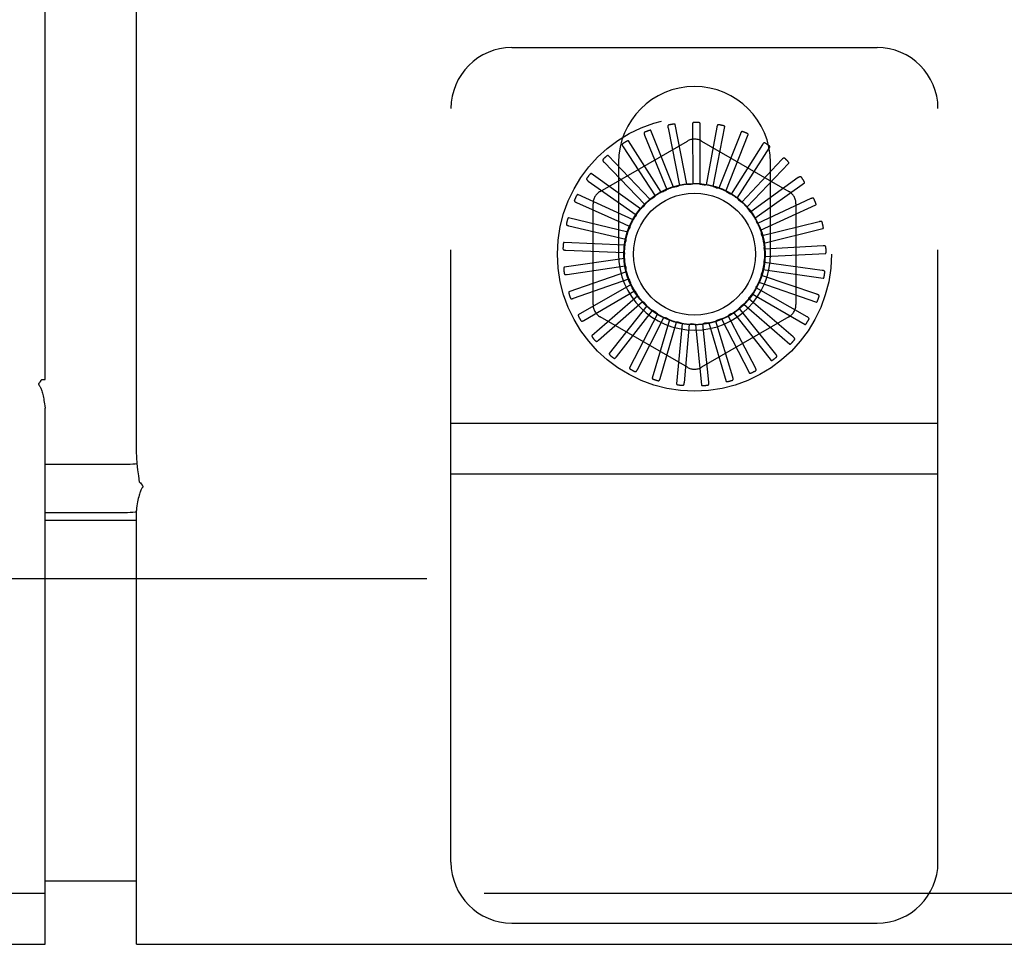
# Model space of a CAD drawing. Header units: inches. Extents: x 0 to 229, y 0 to 148.
# Tile 17 of 47: x 99.85 to 101.87, y 11.22 to 13.12. Entities that reach past the tile are written whole.
import ezdxf

# ---------------------------------------------------------------- set-up
doc = ezdxf.new("R2010")
doc.units = ezdxf.units.IN
doc.header["$LTSCALE"] = 12.571402
doc.header["$MEASUREMENT"] = 0
doc.linetypes.add('HIDDEN', pattern=[0.2, 0.1, -0.1])
for name, color, linetype in [('DEFAULT_2', 8, 'HIDDEN'), ('MASTER_DOOR_ASSEMBLY', 7, 'CONTINUOUS'), ('SLAVE_DOOR_ASSEMBLY', 7, 'CONTINUOUS')]:
    doc.layers.add(name, color=color, linetype=linetype)

msp = doc.modelspace()

# ---------------------------------------------------------------- linework, layer by layer
at = {"layer": 'DEFAULT_2', "color": 8, "linetype": 'HIDDEN'}
msp.add_line((105.7137, 11.9677), (61.9697, 11.9677), dxfattribs=at)
at = {"layer": 'MASTER_DOOR_ASSEMBLY', "color": 3, "linetype": 'Continuous'}
for p, q in [((99.9012, 12.3767), (99.9012, 86.7987)), ((99.8944, 12.3767), (99.9012, 12.3767)), ((99.9012, 11.2177), (99.9012, 12.3182)), ((60.5947, 11.2177), (99.9012, 11.2177))]:
    msp.add_line(p, q, dxfattribs=at)
at = {"layer": 'MASTER_DOOR_ASSEMBLY', "color": 7, "linetype": 'Continuous'}
for p, q in [((99.9912, 12.0877), (99.9012, 12.0877)), ((99.9012, 11.3477), (99.9912, 11.3477))]:
    msp.add_line(p, q, dxfattribs=at)
at = {"layer": 'MASTER_DOOR_ASSEMBLY', "color": 8, "linetype": 'HIDDEN'}
msp.add_line((99.9012, 11.3217), (60.5947, 11.3217), dxfattribs=at)
at = {"layer": 'MASTER_DOOR_ASSEMBLY', "color": 3, "linetype": 'Continuous'}
for points in [[(99.8944, 12.3767), (99.8929, 12.3746), (99.8915, 12.3728), (99.8895, 12.3702)], [(99.8895, 12.3702), (99.8888, 12.3692), (99.8883, 12.3685), (99.888, 12.3679), (99.888, 12.3673), (99.888, 12.3669), (99.8882, 12.3664), (99.8885, 12.3659), (99.8889, 12.3653), (99.8894, 12.3646), (99.8899, 12.3638), (99.8905, 12.3628), (99.8911, 12.3617), (99.8917, 12.3604), (99.8924, 12.359), (99.8931, 12.3573), (99.8938, 12.3554), (99.8945, 12.3534), (99.8952, 12.3511), (99.8959, 12.3486), (99.8966, 12.3459), (99.8972, 12.3431), (99.8979, 12.3401), (99.8985, 12.337), (99.899, 12.3339), (99.8996, 12.3305), (99.9001, 12.3269), (99.9007, 12.3228), (99.9012, 12.3182)]]:
    msp.add_lwpolyline(points, dxfattribs=at)
at = {"layer": 'SLAVE_DOOR_ASSEMBLY', "color": 3, "linetype": 'Continuous'}
for p, q in [((100.0887, 12.2419), (100.0887, 86.9335)), ((99.9012, 12.203), (100.0652, 12.203)), ((100.0887, 11.2177), (100.0887, 12.108)), ((100.0887, 11.2177), (107.0887, 11.2177))]:
    msp.add_line(p, q, dxfattribs=at)
at = {"layer": 'SLAVE_DOOR_ASSEMBLY', "color": 8, "linetype": 'HIDDEN'}
for p, q in [((100.8597, 13.0582), (101.6097, 13.0582)), ((100.7347, 11.3862), (100.7347, 12.9332)), ((101.7347, 11.3862), (101.7347, 12.9332)), ((101.2187, 12.7776), (101.1951, 12.9003)), ((101.2304, 12.8988), (101.2312, 12.7784)), ((101.2462, 12.778), (101.2462, 12.903)), ((101.1919, 12.772), (101.1454, 12.888)), ((101.1804, 12.8932), (101.204, 12.7751)), ((101.2805, 12.8948), (101.2585, 12.7765)), ((101.2732, 12.7732), (101.2968, 12.896)), ((101.329, 12.8814), (101.285, 12.7694)), ((101.2988, 12.7635), (101.3452, 12.8795)), ((101.041, 12.7629), (101.2201, 12.8664)), ((101.1666, 12.7614), (101.099, 12.8665)), ((101.1324, 12.8782), (101.1778, 12.7668)), ((101.2493, 12.8664), (101.4285, 12.7629)), ((101.3741, 12.8591), (101.3097, 12.7574)), ((101.088, 12.8544), (101.1538, 12.7536)), ((101.3221, 12.749), (101.3896, 12.8541)), ((101.049, 12.8227), (101.1327, 12.7361)), ((101.1438, 12.7462), (101.0575, 12.8366)), ((101.0787, 12.8222), (101.0787, 12.6342)), ((101.4141, 12.8287), (101.3317, 12.741)), ((101.3422, 12.7304), (101.4285, 12.8208)), ((101.3907, 12.6342), (101.3907, 12.8222)), ((101.1242, 12.7269), (101.0224, 12.7994)), ((101.0167, 12.7841), (101.1152, 12.715)), ((101.4477, 12.7912), (101.3501, 12.7207)), ((101.3585, 12.7083), (101.4603, 12.7808)), ((100.9923, 12.7402), (101.0891, 12.6968)), ((101.1087, 12.7043), (100.995, 12.7563)), ((101.0264, 12.5308), (101.0264, 12.7376)), ((101.4736, 12.7481), (101.3644, 12.6973)), ((101.4431, 12.7376), (101.4431, 12.5308)), ((101.3703, 12.6835), (101.4839, 12.7355)), ((101.0977, 12.6792), (100.9762, 12.7087)), ((101.0891, 12.6968), (101.1021, 12.6909)), ((101.4908, 12.7008), (101.374, 12.6716)), ((100.9766, 12.6924), (101.0937, 12.6648)), ((101.3772, 12.657), (101.4986, 12.6865)), ((101.0916, 12.6525), (100.9668, 12.6584)), ((100.9703, 12.6425), (101.0905, 12.6375)), ((101.4988, 12.6511), (101.3786, 12.6446)), ((101.0908, 12.6251), (100.9671, 12.6073)), ((101.4972, 12.6009), (101.378, 12.6172)), ((101.3789, 12.6296), (101.5037, 12.6356)), ((100.9735, 12.5923), (101.0925, 12.6102)), ((101.0951, 12.598), (100.977, 12.5571)), ((101.3754, 12.6024), (101.4991, 12.5846)), ((100.9861, 12.5436), (101.0996, 12.5837)), ((101.3669, 12.5764), (101.485, 12.5355)), ((101.4861, 12.5518), (101.3722, 12.5904)), ((101.1045, 12.5722), (100.9962, 12.5097)), ((101.0078, 12.4982), (101.1116, 12.559)), ((101.466, 12.5057), (101.3614, 12.5652)), ((101.1186, 12.5487), (101.0241, 12.4668)), ((101.0376, 12.4577), (101.128, 12.5371)), ((101.4375, 12.4642), (101.346, 12.5424)), ((101.3535, 12.5524), (101.4618, 12.4899)), ((101.1368, 12.5282), (101.0596, 12.43)), ((101.0746, 12.4236), (101.1484, 12.5187)), ((101.4017, 12.4289), (101.3266, 12.523)), ((101.3359, 12.5314), (101.4304, 12.4496)), ((101.2201, 12.4021), (101.041, 12.5055)), ((101.1587, 12.5116), (101.1014, 12.4006)), ((101.1174, 12.3971), (101.1718, 12.5044)), ((101.1832, 12.4995), (101.148, 12.3795)), ((101.1644, 12.3791), (101.1975, 12.4948)), ((101.4285, 12.5055), (101.2493, 12.4021)), ((101.3134, 12.3816), (101.2787, 12.4968)), ((101.2905, 12.5012), (101.3477, 12.3901)), ((101.3598, 12.401), (101.3039, 12.5076)), ((101.3065, 12.51), (101.3067, 12.5101)), ((101.3146, 12.5141), (101.3919, 12.4159)), ((101.2097, 12.4921), (101.1978, 12.3677)), ((101.2139, 12.3704), (101.2245, 12.4903)), ((101.237, 12.49), (101.2489, 12.3656)), ((101.2642, 12.3713), (101.2519, 12.491)), ((101.2643, 12.493), (101.2995, 12.3731)), ((100.7347, 12.2872), (101.7347, 12.2872)), ((100.7347, 12.1832), (101.7347, 12.1832)), ((107.0887, 11.3217), (100.0887, 11.3217)), ((100.8597, 11.2612), (101.6097, 11.2612))]:
    msp.add_line(p, q, dxfattribs=at)
at = {"layer": 'SLAVE_DOOR_ASSEMBLY', "color": 7, "linetype": 'Continuous'}
for p, q in [((100.0652, 12.1036), (99.9012, 12.1036)), ((100.0887, 12.1049), (100.0866, 12.1047)), ((100.0887, 12.0877), (99.9012, 12.0877)), ((99.9012, 11.3477), (100.0887, 11.3477))]:
    msp.add_line(p, q, dxfattribs=at)
at = {"layer": 'SLAVE_DOOR_ASSEMBLY', "color": 8, "linetype": 'HIDDEN'}
for points in [[(101.182, 12.8993), (101.1815, 12.8991), (101.1811, 12.8989), (101.1808, 12.8987), (101.1806, 12.8983), (101.1804, 12.898), (101.1802, 12.8975), (101.1801, 12.8971), (101.1801, 12.8966), (101.1801, 12.8961), (101.1801, 12.8955), (101.1801, 12.895), (101.1802, 12.8944), (101.1803, 12.8938), (101.1804, 12.8932)], [(101.1951, 12.9003), (101.195, 12.9004), (101.1949, 12.9006), (101.1948, 12.9007), (101.1946, 12.9008), (101.1944, 12.9009), (101.1942, 12.9009), (101.194, 12.901), (101.1938, 12.901), (101.1936, 12.901), (101.1933, 12.901), (101.1931, 12.901), (101.1928, 12.901), (101.1925, 12.901), (101.1923, 12.901), (101.192, 12.901), (101.1917, 12.901), (101.1914, 12.901), (101.1911, 12.9009), (101.1907, 12.9009), (101.1904, 12.9008)], [(101.2331, 12.9045), (101.2326, 12.9044), (101.2322, 12.9043), (101.2318, 12.9041), (101.2315, 12.9038), (101.2313, 12.9035), (101.231, 12.9031), (101.2309, 12.9027), (101.2307, 12.9022), (101.2306, 12.9017), (101.2305, 12.9011), (101.2305, 12.9006), (101.2304, 12.9), (101.2304, 12.8994), (101.2304, 12.8988)], [(101.2462, 12.903), (101.2461, 12.9031), (101.246, 12.9033), (101.2459, 12.9034), (101.2458, 12.9036), (101.2456, 12.9037), (101.2454, 12.9038), (101.2452, 12.9038), (101.245, 12.9039), (101.2448, 12.904), (101.2446, 12.904), (101.2443, 12.9041), (101.2441, 12.9042), (101.2438, 12.9042), (101.2435, 12.9042), (101.2433, 12.9043), (101.243, 12.9043), (101.2426, 12.9043), (101.2423, 12.9044), (101.242, 12.9044), (101.2418, 12.9044)], [(101.2843, 12.8999), (101.2838, 12.8999), (101.2834, 12.8999), (101.283, 12.8998), (101.2826, 12.8995), (101.2823, 12.8993), (101.282, 12.8989), (101.2817, 12.8985), (101.2815, 12.8981), (101.2813, 12.8976), (101.2811, 12.8971), (101.2809, 12.8966), (101.2808, 12.896), (101.2807, 12.8954), (101.2805, 12.8948)], [(101.1327, 12.8845), (101.1323, 12.8843), (101.132, 12.884), (101.1317, 12.8837), (101.1315, 12.8833), (101.1314, 12.8829), (101.1314, 12.8825), (101.1314, 12.882), (101.1314, 12.8815), (101.1315, 12.881), (101.1316, 12.8805), (101.1318, 12.8799), (101.1319, 12.8794), (101.1321, 12.8788), (101.1324, 12.8782)], [(101.1454, 12.888), (101.1453, 12.8881), (101.1452, 12.8882), (101.1451, 12.8883), (101.1449, 12.8884), (101.1447, 12.8884), (101.1445, 12.8884), (101.1443, 12.8884), (101.1441, 12.8884), (101.1438, 12.8884), (101.1436, 12.8884), (101.1433, 12.8883), (101.1431, 12.8883), (101.1428, 12.8882), (101.1425, 12.8882), (101.1423, 12.8881), (101.142, 12.888), (101.1417, 12.8879), (101.1414, 12.8878), (101.1411, 12.8877), (101.1408, 12.8876)], [(101.2968, 12.896), (101.2968, 12.8961), (101.2968, 12.8963), (101.2967, 12.8964), (101.2966, 12.8966), (101.2964, 12.8967), (101.2963, 12.8969), (101.2961, 12.897), (101.2959, 12.8971), (101.2957, 12.8972), (101.2955, 12.8973), (101.2952, 12.8974), (101.295, 12.8975), (101.2947, 12.8976), (101.2945, 12.8977), (101.2942, 12.8978), (101.2939, 12.8979), (101.2936, 12.898), (101.2933, 12.898), (101.293, 12.8981), (101.2926, 12.8982)], [(101.3336, 12.8857), (101.3332, 12.8858), (101.3328, 12.8859), (101.3324, 12.8858), (101.332, 12.8857), (101.3316, 12.8855), (101.3312, 12.8852), (101.3309, 12.8849), (101.3306, 12.8845), (101.3303, 12.8841), (101.33, 12.8836), (101.3298, 12.8831), (101.3295, 12.8826), (101.3293, 12.882), (101.329, 12.8814)], [(101.3452, 12.8795), (101.3453, 12.8796), (101.3452, 12.8798), (101.3452, 12.88), (101.3451, 12.8801), (101.345, 12.8803), (101.3449, 12.8805), (101.3447, 12.8806), (101.3445, 12.8808), (101.3443, 12.8809), (101.3442, 12.8811), (101.3439, 12.8812), (101.3437, 12.8813), (101.3435, 12.8815), (101.3433, 12.8816), (101.343, 12.8818), (101.3427, 12.8819), (101.3425, 12.882), (101.3422, 12.8822), (101.3419, 12.8823), (101.3415, 12.8825)], [(101.0872, 12.8607), (101.0869, 12.8604), (101.0866, 12.8601), (101.0864, 12.8597), (101.0863, 12.8593), (101.0862, 12.8589), (101.0862, 12.8584), (101.0863, 12.858), (101.0865, 12.8575), (101.0866, 12.857), (101.0869, 12.8565), (101.0871, 12.856), (101.0874, 12.8555), (101.0877, 12.8549), (101.088, 12.8544)], [(101.099, 12.8665), (101.0989, 12.8666), (101.0988, 12.8667), (101.0986, 12.8668), (101.0984, 12.8668), (101.0982, 12.8668), (101.098, 12.8668), (101.0978, 12.8667), (101.0976, 12.8667), (101.0974, 12.8666), (101.0971, 12.8665), (101.0969, 12.8665), (101.0966, 12.8664), (101.0964, 12.8663), (101.0961, 12.8661), (101.0959, 12.866), (101.0956, 12.8659), (101.0953, 12.8657), (101.0951, 12.8656), (101.0948, 12.8654), (101.0945, 12.8652)], [(101.3795, 12.8625), (101.379, 12.8627), (101.3786, 12.8628), (101.3782, 12.8628), (101.3778, 12.8627), (101.3774, 12.8626), (101.377, 12.8624), (101.3766, 12.8621), (101.3762, 12.8618), (101.3759, 12.8615), (101.3755, 12.861), (101.3751, 12.8606), (101.3748, 12.8601), (101.3744, 12.8596), (101.3741, 12.8591)], [(101.3896, 12.8541), (101.3897, 12.8543), (101.3897, 12.8545), (101.3897, 12.8546), (101.3897, 12.8548), (101.3896, 12.855), (101.3895, 12.8552), (101.3893, 12.8553), (101.3892, 12.8555), (101.3891, 12.8557), (101.3889, 12.8559), (101.3887, 12.8561), (101.3885, 12.8562), (101.3883, 12.8564), (101.3881, 12.8566), (101.3879, 12.8568), (101.3877, 12.857), (101.3874, 12.8572), (101.3872, 12.8574), (101.3869, 12.8575), (101.3867, 12.8577)], [(101.047, 12.8287), (101.0467, 12.8283), (101.0465, 12.8279), (101.0464, 12.8275), (101.0464, 12.8271), (101.0464, 12.8267), (101.0465, 12.8263), (101.0467, 12.8258), (101.0469, 12.8254), (101.0472, 12.8249), (101.0475, 12.8245), (101.0478, 12.824), (101.0482, 12.8236), (101.0486, 12.8231), (101.049, 12.8227)], [(101.0575, 12.8366), (101.0574, 12.8367), (101.0572, 12.8368), (101.0571, 12.8368), (101.0569, 12.8368), (101.0567, 12.8367), (101.0565, 12.8367), (101.0563, 12.8366), (101.0561, 12.8365), (101.0559, 12.8364), (101.0556, 12.8363), (101.0554, 12.8362), (101.0552, 12.836), (101.055, 12.8359), (101.0548, 12.8357), (101.0545, 12.8355), (101.0543, 12.8354), (101.054, 12.8352), (101.0538, 12.835), (101.0535, 12.8347), (101.0533, 12.8345)], [(101.42, 12.8309), (101.4197, 12.8312), (101.4193, 12.8314), (101.4189, 12.8315), (101.4185, 12.8315), (101.418, 12.8315), (101.4176, 12.8314), (101.4172, 12.8312), (101.4167, 12.8309), (101.4163, 12.8306), (101.4159, 12.8303), (101.4154, 12.8299), (101.415, 12.8295), (101.4146, 12.8291), (101.4141, 12.8287)], [(101.4285, 12.8208), (101.4286, 12.821), (101.4286, 12.8211), (101.4286, 12.8213), (101.4286, 12.8215), (101.4286, 12.8217), (101.4285, 12.8219), (101.4284, 12.8221), (101.4283, 12.8223), (101.4282, 12.8225), (101.4281, 12.8227), (101.4279, 12.8229), (101.4278, 12.8231), (101.4276, 12.8233), (101.4274, 12.8236), (101.4273, 12.8238), (101.4271, 12.824), (101.4269, 12.8242), (101.4266, 12.8245), (101.4264, 12.8247), (101.4262, 12.825)], [(101.0224, 12.7994), (101.0223, 12.7995), (101.0221, 12.7995), (101.0219, 12.7995), (101.0217, 12.7995), (101.0216, 12.7994), (101.0214, 12.7993), (101.0212, 12.7992), (101.021, 12.799), (101.0208, 12.7989), (101.0206, 12.7988), (101.0204, 12.7986), (101.0203, 12.7984), (101.0201, 12.7982), (101.0199, 12.798), (101.0197, 12.7978), (101.0195, 12.7976), (101.0193, 12.7973), (101.0191, 12.7971), (101.0189, 12.7969), (101.0187, 12.7966)], [(101.0136, 12.7896), (101.0134, 12.7892), (101.0133, 12.7888), (101.0132, 12.7884), (101.0133, 12.788), (101.0134, 12.7876), (101.0136, 12.7872), (101.0138, 12.7868), (101.0141, 12.7864), (101.0144, 12.786), (101.0148, 12.7856), (101.0153, 12.7852), (101.0157, 12.7849), (101.0162, 12.7845), (101.0167, 12.7841)], [(101.2187, 12.7776), (101.221, 12.7776), (101.2232, 12.7776), (101.2254, 12.7776), (101.2276, 12.7775)], [(101.2312, 12.7784), (101.2306, 12.7781), (101.2301, 12.7779), (101.2295, 12.7777), (101.2289, 12.7776), (101.2282, 12.7775), (101.2276, 12.7775)], [(101.2462, 12.778), (101.2483, 12.7776), (101.2505, 12.7772), (101.2527, 12.7768), (101.2549, 12.7763)], [(101.4539, 12.7923), (101.4536, 12.7927), (101.4533, 12.7929), (101.4529, 12.7931), (101.4525, 12.7932), (101.4521, 12.7932), (101.4516, 12.7932), (101.4512, 12.7931), (101.4507, 12.7929), (101.4502, 12.7927), (101.4497, 12.7925), (101.4492, 12.7922), (101.4487, 12.7919), (101.4482, 12.7916), (101.4477, 12.7912)], [(101.4603, 12.7808), (101.4604, 12.7809), (101.4605, 12.7811), (101.4605, 12.7812), (101.4605, 12.7814), (101.4605, 12.7816), (101.4605, 12.7818), (101.4605, 12.782), (101.4604, 12.7823), (101.4603, 12.7825), (101.4602, 12.7827), (101.4601, 12.7829), (101.46, 12.7832), (101.4599, 12.7834), (101.4598, 12.7837), (101.4597, 12.7839), (101.4595, 12.7842), (101.4594, 12.7845), (101.4592, 12.7847), (101.459, 12.785), (101.4589, 12.7852)], [(101.1666, 12.7614), (101.1686, 12.7622), (101.1707, 12.7631), (101.1728, 12.7638), (101.1749, 12.7646)], [(101.1778, 12.7668), (101.1774, 12.7663), (101.177, 12.7659), (101.1765, 12.7655), (101.176, 12.7651), (101.1754, 12.7649), (101.1749, 12.7646)], [(101.1919, 12.772), (101.1941, 12.7724), (101.1963, 12.7728), (101.1984, 12.7732), (101.2006, 12.7736)], [(101.204, 12.7751), (101.2035, 12.7748), (101.203, 12.7744), (101.2024, 12.7741), (101.2018, 12.7739), (101.2012, 12.7737), (101.2006, 12.7736)], [(101.2585, 12.7765), (101.258, 12.7763), (101.2573, 12.7762), (101.2567, 12.7761), (101.2561, 12.7761), (101.2555, 12.7762), (101.2549, 12.7763)], [(101.2732, 12.7732), (101.2752, 12.7725), (101.2773, 12.7716), (101.2794, 12.7708), (101.2814, 12.7699)], [(101.285, 12.7694), (101.2844, 12.7693), (101.2838, 12.7693), (101.2832, 12.7694), (101.2826, 12.7695), (101.282, 12.7697), (101.2814, 12.7699)], [(101.2988, 12.7635), (101.3007, 12.7623), (101.3025, 12.7611), (101.3044, 12.7599), (101.3062, 12.7586)], [(101.3097, 12.7574), (101.3091, 12.7575), (101.3085, 12.7576), (101.3079, 12.7578), (101.3073, 12.758), (101.3068, 12.7583), (101.3062, 12.7586)], [(100.9882, 12.745), (100.9881, 12.7445), (100.988, 12.7441), (100.988, 12.7437), (100.9882, 12.7433), (100.9883, 12.7429), (100.9886, 12.7426), (100.9889, 12.7422), (100.9893, 12.7419), (100.9897, 12.7416), (100.9902, 12.7413), (100.9906, 12.741), (100.9912, 12.7407), (100.9917, 12.7404), (100.9923, 12.7402)], [(100.995, 12.7563), (100.9948, 12.7563), (100.9947, 12.7563), (100.9945, 12.7562), (100.9943, 12.7562), (100.9941, 12.7561), (100.994, 12.7559), (100.9938, 12.7558), (100.9937, 12.7556), (100.9935, 12.7554), (100.9934, 12.7553), (100.9932, 12.7551), (100.9931, 12.7549), (100.9929, 12.7546), (100.9927, 12.7544), (100.9926, 12.7542), (100.9924, 12.7539), (100.9923, 12.7536), (100.9921, 12.7533), (100.992, 12.753), (100.9918, 12.7527)], [(101.1438, 12.7462), (101.1456, 12.7474), (101.1475, 12.7486), (101.1494, 12.7498), (101.1513, 12.7509)], [(101.1538, 12.7536), (101.1535, 12.7531), (101.1531, 12.7526), (101.1527, 12.7521), (101.1523, 12.7517), (101.1518, 12.7513), (101.1513, 12.7509)], [(101.3221, 12.749), (101.3237, 12.7475), (101.3253, 12.746), (101.3269, 12.7444), (101.3285, 12.7428)], [(101.3317, 12.741), (101.3311, 12.7412), (101.3305, 12.7414), (101.33, 12.7417), (101.3294, 12.742), (101.3289, 12.7424), (101.3285, 12.7428)], [(101.4799, 12.748), (101.4796, 12.7484), (101.4794, 12.7487), (101.479, 12.7489), (101.4786, 12.7491), (101.4782, 12.7492), (101.4778, 12.7493), (101.4773, 12.7492), (101.4768, 12.7492), (101.4763, 12.7491), (101.4758, 12.7489), (101.4752, 12.7487), (101.4747, 12.7485), (101.4741, 12.7483), (101.4736, 12.7481)], [(101.4839, 12.7355), (101.4841, 12.7356), (101.4842, 12.7357), (101.4843, 12.7358), (101.4843, 12.736), (101.4844, 12.7362), (101.4844, 12.7364), (101.4844, 12.7366), (101.4843, 12.7369), (101.4843, 12.7371), (101.4843, 12.7373), (101.4842, 12.7376), (101.4842, 12.7378), (101.4841, 12.7381), (101.484, 12.7384), (101.4839, 12.7386), (101.4838, 12.7389), (101.4837, 12.7392), (101.4836, 12.7395), (101.4835, 12.7398), (101.4834, 12.7402)], [(101.1242, 12.7269), (101.1258, 12.7285), (101.1274, 12.73), (101.129, 12.7315), (101.1307, 12.733)], [(101.1327, 12.7361), (101.1325, 12.7356), (101.1322, 12.735), (101.1319, 12.7344), (101.1315, 12.7339), (101.1311, 12.7335), (101.1307, 12.733)], [(101.3422, 12.7304), (101.3435, 12.7286), (101.3448, 12.7268), (101.3461, 12.725), (101.3473, 12.7231)], [(101.3501, 12.7207), (101.3496, 12.721), (101.3491, 12.7213), (101.3486, 12.7217), (101.3481, 12.7222), (101.3477, 12.7226), (101.3473, 12.7231)], [(100.9762, 12.7087), (100.9761, 12.7087), (100.9759, 12.7087), (100.9757, 12.7086), (100.9756, 12.7085), (100.9754, 12.7083), (100.9753, 12.7082), (100.9752, 12.708), (100.975, 12.7078), (100.9749, 12.7076), (100.9748, 12.7074), (100.9747, 12.7072), (100.9746, 12.7069), (100.9745, 12.7067), (100.9744, 12.7064), (100.9743, 12.7062), (100.9742, 12.7059), (100.9741, 12.7056), (100.974, 12.7053), (100.9739, 12.705), (100.9738, 12.7047)], [(101.1087, 12.7043), (101.1099, 12.7062), (101.1112, 12.708), (101.1125, 12.7098), (101.1139, 12.7116)], [(101.1152, 12.715), (101.1151, 12.7144), (101.115, 12.7138), (101.1148, 12.7132), (101.1145, 12.7126), (101.1142, 12.7121), (101.1139, 12.7116)], [(101.3585, 12.7083), (101.3594, 12.7063), (101.3604, 12.7043), (101.3613, 12.7022), (101.3621, 12.7002)], [(101.3644, 12.6973), (101.3639, 12.6977), (101.3635, 12.6981), (101.3631, 12.6986), (101.3627, 12.6991), (101.3624, 12.6996), (101.3621, 12.7002)], [(101.497, 12.6995), (101.4968, 12.7), (101.4966, 12.7003), (101.4963, 12.7006), (101.496, 12.7009), (101.4956, 12.7011), (101.4952, 12.7012), (101.4947, 12.7013), (101.4942, 12.7013), (101.4937, 12.7013), (101.4931, 12.7012), (101.4926, 12.7012), (101.492, 12.7011), (101.4914, 12.7009), (101.4908, 12.7008)], [(100.9717, 12.6963), (100.9716, 12.6959), (100.9717, 12.6954), (100.9718, 12.695), (100.972, 12.6947), (100.9722, 12.6943), (100.9725, 12.694), (100.9729, 12.6937), (100.9733, 12.6935), (100.9738, 12.6933), (100.9743, 12.693), (100.9748, 12.6929), (100.9754, 12.6927), (100.976, 12.6925), (100.9766, 12.6924)], [(101.0977, 12.6792), (101.0986, 12.6813), (101.0995, 12.6833), (101.1004, 12.6853), (101.1014, 12.6873)], [(101.1021, 12.6909), (101.1021, 12.6903), (101.1021, 12.6897), (101.102, 12.689), (101.1019, 12.6884), (101.1017, 12.6878), (101.1014, 12.6873)], [(101.3703, 12.6835), (101.3708, 12.6814), (101.3714, 12.6792), (101.3719, 12.6771), (101.3723, 12.6749)], [(101.4986, 12.6865), (101.4988, 12.6865), (101.4989, 12.6866), (101.499, 12.6868), (101.4991, 12.687), (101.4991, 12.6871), (101.4992, 12.6873), (101.4992, 12.6876), (101.4993, 12.6878), (101.4993, 12.688), (101.4993, 12.6883), (101.4993, 12.6885), (101.4993, 12.6888), (101.4992, 12.689), (101.4992, 12.6893), (101.4992, 12.6896), (101.4992, 12.6899), (101.4991, 12.6902), (101.4991, 12.6905), (101.499, 12.6908), (101.4989, 12.6912)], [(100.9668, 12.6584), (100.9666, 12.6584), (100.9665, 12.6583), (100.9663, 12.6582), (100.9662, 12.6581), (100.9661, 12.6579), (100.966, 12.6577), (100.9659, 12.6575), (100.9658, 12.6573), (100.9657, 12.6571), (100.9657, 12.6569), (100.9656, 12.6566), (100.9655, 12.6564), (100.9655, 12.6561), (100.9654, 12.6559), (100.9654, 12.6556), (100.9653, 12.6553), (100.9653, 12.655), (100.9652, 12.6546), (100.9652, 12.6543), (100.9652, 12.654)], [(101.0916, 12.6525), (101.0921, 12.6546), (101.0926, 12.6568), (101.0932, 12.659), (101.0938, 12.6611)], [(101.0937, 12.6648), (101.0939, 12.6642), (101.094, 12.6636), (101.094, 12.6629), (101.094, 12.6623), (101.0939, 12.6617), (101.0938, 12.6611)], [(101.374, 12.6716), (101.3736, 12.6721), (101.3733, 12.6726), (101.3729, 12.6731), (101.3727, 12.6737), (101.3725, 12.6743), (101.3723, 12.6749)], [(101.3772, 12.657), (101.3773, 12.6548), (101.3774, 12.6526), (101.3775, 12.6503), (101.3775, 12.6481)], [(100.9647, 12.6454), (100.9647, 12.645), (100.9648, 12.6445), (100.965, 12.6442), (100.9653, 12.6438), (100.9656, 12.6436), (100.966, 12.6433), (100.9664, 12.6431), (100.9668, 12.6429), (100.9674, 12.6428), (100.9679, 12.6427), (100.9684, 12.6426), (100.969, 12.6425), (100.9696, 12.6425), (100.9703, 12.6425)], [(101.0905, 12.6375), (101.0908, 12.637), (101.091, 12.6364), (101.0911, 12.6358), (101.0912, 12.6352), (101.0913, 12.6346), (101.0912, 12.6339)], [(101.3786, 12.6446), (101.3783, 12.6451), (101.378, 12.6457), (101.3778, 12.6463), (101.3777, 12.6469), (101.3776, 12.6475), (101.3775, 12.6481)], [(101.5046, 12.6487), (101.5045, 12.6492), (101.5044, 12.6496), (101.5042, 12.6499), (101.5039, 12.6502), (101.5035, 12.6505), (101.5031, 12.6507), (101.5027, 12.6508), (101.5022, 12.651), (101.5017, 12.6511), (101.5012, 12.6511), (101.5006, 12.6511), (101.5, 12.6512), (101.4994, 12.6512), (101.4988, 12.6511)], [(101.5037, 12.6356), (101.5039, 12.6356), (101.504, 12.6357), (101.5042, 12.6358), (101.5043, 12.636), (101.5044, 12.6361), (101.5045, 12.6363), (101.5045, 12.6365), (101.5046, 12.6367), (101.5047, 12.637), (101.5047, 12.6372), (101.5048, 12.6375), (101.5048, 12.6377), (101.5048, 12.638), (101.5049, 12.6383), (101.5049, 12.6385), (101.5049, 12.6388), (101.5049, 12.6392), (101.5049, 12.6395), (101.5049, 12.6398), (101.5049, 12.6401)], [(101.0908, 12.6251), (101.0908, 12.6273), (101.0909, 12.6295), (101.0911, 12.6317), (101.0912, 12.6339)], [(101.378, 12.6172), (101.3778, 12.6178), (101.3776, 12.6184), (101.3775, 12.619), (101.3775, 12.6196), (101.3775, 12.6202), (101.3776, 12.6208)], [(101.3789, 12.6296), (101.3786, 12.6274), (101.3783, 12.6252), (101.378, 12.623), (101.3776, 12.6208)], [(100.9671, 12.6073), (100.9669, 12.6072), (100.9668, 12.6071), (100.9666, 12.607), (100.9665, 12.6068), (100.9665, 12.6067), (100.9664, 12.6065), (100.9663, 12.6062), (100.9663, 12.606), (100.9663, 12.6058), (100.9662, 12.6056), (100.9662, 12.6053), (100.9662, 12.605), (100.9662, 12.6048), (100.9662, 12.6045), (100.9662, 12.6042), (100.9662, 12.6039), (100.9662, 12.6036), (100.9662, 12.6033), (100.9663, 12.6029), (100.9663, 12.6026)], [(101.0925, 12.6102), (101.0928, 12.6097), (101.0932, 12.6092), (101.0934, 12.6086), (101.0936, 12.608), (101.0938, 12.6074), (101.0939, 12.6068)], [(101.0951, 12.598), (101.0947, 12.6002), (101.0944, 12.6024), (101.0941, 12.6046), (101.0939, 12.6068)], [(101.3754, 12.6024), (101.3747, 12.6003), (101.374, 12.5982), (101.3733, 12.5961), (101.3725, 12.594)], [(101.5025, 12.5974), (101.5025, 12.5978), (101.5024, 12.5983), (101.5023, 12.5987), (101.502, 12.599), (101.5017, 12.5993), (101.5014, 12.5996), (101.501, 12.5998), (101.5006, 12.6), (101.5001, 12.6002), (101.4995, 12.6004), (101.499, 12.6005), (101.4984, 12.6006), (101.4978, 12.6008), (101.4972, 12.6009)], [(100.9674, 12.5941), (100.9676, 12.5937), (100.9677, 12.5933), (100.968, 12.5929), (100.9683, 12.5927), (100.9687, 12.5925), (100.9691, 12.5923), (100.9695, 12.5922), (100.97, 12.5921), (100.9706, 12.5921), (100.9711, 12.592), (100.9717, 12.5921), (100.9723, 12.5921), (100.9729, 12.5922), (100.9735, 12.5923)], [(101.0996, 12.5837), (101.1001, 12.5833), (101.1005, 12.5828), (101.1008, 12.5823), (101.1011, 12.5818), (101.1014, 12.5812), (101.1016, 12.5806)], [(101.1045, 12.5722), (101.1037, 12.5743), (101.103, 12.5764), (101.1023, 12.5785), (101.1016, 12.5806)], [(101.3669, 12.5764), (101.3658, 12.5744), (101.3647, 12.5725), (101.3635, 12.5706), (101.3624, 12.5687)], [(101.3722, 12.5904), (101.3721, 12.591), (101.372, 12.5916), (101.3721, 12.5922), (101.3721, 12.5929), (101.3723, 12.5935), (101.3725, 12.594)], [(101.4991, 12.5846), (101.4993, 12.5847), (101.4995, 12.5847), (101.4996, 12.5848), (101.4998, 12.5849), (101.4999, 12.5851), (101.5, 12.5852), (101.5001, 12.5854), (101.5002, 12.5856), (101.5003, 12.5858), (101.5004, 12.5861), (101.5005, 12.5863), (101.5006, 12.5865), (101.5007, 12.5868), (101.5008, 12.5871), (101.5008, 12.5873), (101.5009, 12.5876), (101.501, 12.5879), (101.501, 12.5882), (101.5011, 12.5886), (101.5012, 12.5889)], [(100.977, 12.5571), (100.9768, 12.557), (100.9767, 12.5569), (100.9766, 12.5567), (100.9766, 12.5566), (100.9765, 12.5564), (100.9765, 12.5562), (100.9765, 12.556), (100.9765, 12.5557), (100.9765, 12.5555), (100.9765, 12.5553), (100.9765, 12.555), (100.9766, 12.5547), (100.9766, 12.5545), (100.9767, 12.5542), (100.9767, 12.5539), (100.9768, 12.5536), (100.9769, 12.5533), (100.9769, 12.553), (100.977, 12.5527), (100.9771, 12.5524)], [(101.1116, 12.559), (101.1121, 12.5587), (101.1126, 12.5583), (101.1131, 12.5579), (101.1135, 12.5574), (101.1138, 12.5569), (101.1142, 12.5564)], [(101.1186, 12.5487), (101.1174, 12.5506), (101.1163, 12.5525), (101.1152, 12.5545), (101.1142, 12.5564)], [(101.3614, 12.5652), (101.3614, 12.5658), (101.3615, 12.5664), (101.3616, 12.567), (101.3618, 12.5676), (101.3621, 12.5682), (101.3624, 12.5687)], [(100.9799, 12.5443), (100.9801, 12.5438), (100.9803, 12.5435), (100.9806, 12.5432), (100.981, 12.543), (100.9814, 12.5429), (100.9818, 12.5428), (100.9823, 12.5427), (100.9828, 12.5428), (100.9833, 12.5428), (100.9838, 12.5429), (100.9844, 12.543), (100.985, 12.5432), (100.9855, 12.5434), (100.9861, 12.5436)], [(101.128, 12.5371), (101.1286, 12.5369), (101.1292, 12.5366), (101.1297, 12.5363), (101.1302, 12.5359), (101.1307, 12.5355), (101.1311, 12.535)], [(101.1368, 12.5282), (101.1354, 12.5299), (101.1339, 12.5316), (101.1325, 12.5333), (101.1311, 12.535)], [(101.346, 12.5424), (101.3462, 12.543), (101.3464, 12.5436), (101.3466, 12.5442), (101.3469, 12.5447), (101.3473, 12.5453), (101.3477, 12.5457)], [(101.3535, 12.5524), (101.3521, 12.5507), (101.3507, 12.549), (101.3492, 12.5474), (101.3477, 12.5457)], [(101.485, 12.5355), (101.4851, 12.5355), (101.4853, 12.5355), (101.4855, 12.5356), (101.4856, 12.5357), (101.4858, 12.5358), (101.4859, 12.5359), (101.4861, 12.5361), (101.4862, 12.5363), (101.4864, 12.5364), (101.4865, 12.5366), (101.4866, 12.5369), (101.4868, 12.5371), (101.4869, 12.5373), (101.487, 12.5376), (101.4872, 12.5378), (101.4873, 12.5381), (101.4874, 12.5384), (101.4875, 12.5387), (101.4876, 12.539), (101.4878, 12.5392)], [(101.4907, 12.5474), (101.4908, 12.5478), (101.4908, 12.5482), (101.4907, 12.5487), (101.4905, 12.5491), (101.4903, 12.5494), (101.49, 12.5497), (101.4897, 12.5501), (101.4893, 12.5504), (101.4888, 12.5506), (101.4884, 12.5509), (101.4878, 12.5511), (101.4873, 12.5514), (101.4867, 12.5516), (101.4861, 12.5518)], [(101.1484, 12.5187), (101.149, 12.5186), (101.1496, 12.5184), (101.1501, 12.5182), (101.1507, 12.5179), (101.1512, 12.5175), (101.1517, 12.5172)], [(101.1587, 12.5116), (101.1569, 12.513), (101.1551, 12.5144), (101.1534, 12.5157), (101.1517, 12.5172)], [(101.3266, 12.523), (101.3269, 12.5236), (101.3272, 12.5241), (101.3276, 12.5247), (101.328, 12.5251), (101.3284, 12.5256), (101.3289, 12.5259)], [(101.3359, 12.5314), (101.3342, 12.53), (101.3324, 12.5286), (101.3307, 12.5273), (101.3289, 12.5259)], [(100.9962, 12.5097), (100.9961, 12.5096), (100.996, 12.5095), (100.996, 12.5093), (100.9959, 12.5091), (100.9959, 12.5089), (100.9959, 12.5087), (100.996, 12.5085), (100.996, 12.5083), (100.996, 12.5081), (100.9961, 12.5078), (100.9962, 12.5076), (100.9963, 12.5073), (100.9964, 12.5071), (100.9965, 12.5068), (100.9966, 12.5066), (100.9967, 12.5063), (100.9968, 12.506), (100.997, 12.5057), (100.9971, 12.5054), (100.9973, 12.5051)], [(101.0015, 12.4977), (101.0018, 12.4973), (101.0021, 12.497), (101.0024, 12.4968), (101.0028, 12.4966), (101.0033, 12.4966), (101.0037, 12.4966), (101.0042, 12.4966), (101.0046, 12.4967), (101.0051, 12.4969), (101.0057, 12.4971), (101.0062, 12.4973), (101.0067, 12.4976), (101.0072, 12.4979), (101.0078, 12.4982)], [(101.1718, 12.5044), (101.1724, 12.5044), (101.173, 12.5044), (101.1736, 12.5042), (101.1742, 12.5041), (101.1748, 12.5039), (101.1754, 12.5036)], [(101.1832, 12.4995), (101.1812, 12.5004), (101.1793, 12.5015), (101.1773, 12.5025), (101.1754, 12.5036)], [(101.1975, 12.4948), (101.1981, 12.495), (101.1987, 12.495), (101.1993, 12.495), (101.2, 12.495), (101.2006, 12.4949), (101.2012, 12.4947)], [(101.2097, 12.4921), (101.2075, 12.4927), (101.2054, 12.4934), (101.2033, 12.494), (101.2012, 12.4947)], [(101.2787, 12.4968), (101.2792, 12.4973), (101.2797, 12.4977), (101.2802, 12.498), (101.2807, 12.4983), (101.2813, 12.4985), (101.2819, 12.4987)], [(101.2905, 12.5012), (101.2883, 12.5005), (101.2862, 12.4999), (101.2841, 12.4993), (101.2819, 12.4987)], [(101.3039, 12.5076), (101.3043, 12.5081), (101.3046, 12.5086), (101.305, 12.509), (101.3055, 12.5093), (101.306, 12.5097), (101.3065, 12.51)], [(101.3146, 12.5141), (101.3133, 12.5134), (101.312, 12.5127), (101.3107, 12.512), (101.3094, 12.5114), (101.308, 12.5107), (101.3067, 12.5101)], [(101.4696, 12.5005), (101.4698, 12.5009), (101.4699, 12.5013), (101.4699, 12.5018), (101.4698, 12.5022), (101.4697, 12.5026), (101.4694, 12.503), (101.4691, 12.5033), (101.4688, 12.5037), (101.4684, 12.504), (101.468, 12.5044), (101.4675, 12.5047), (101.4671, 12.505), (101.4665, 12.5054), (101.466, 12.5057)], [(101.2245, 12.4903), (101.2251, 12.4906), (101.2257, 12.4907), (101.2263, 12.4909), (101.2269, 12.4909), (101.2275, 12.4909), (101.2282, 12.4909)], [(101.237, 12.49), (101.2348, 12.4901), (101.2326, 12.4904), (101.2304, 12.4906), (101.2282, 12.4909)], [(101.2519, 12.491), (101.2525, 12.4913), (101.253, 12.4916), (101.2536, 12.4918), (101.2542, 12.492), (101.2548, 12.4922), (101.2554, 12.4922)], [(101.2643, 12.493), (101.2621, 12.4928), (101.2598, 12.4925), (101.2576, 12.4924), (101.2554, 12.4922)], [(101.4618, 12.4899), (101.4619, 12.4899), (101.4621, 12.4899), (101.4623, 12.4899), (101.4624, 12.4899), (101.4626, 12.49), (101.4628, 12.4902), (101.463, 12.4903), (101.4631, 12.4904), (101.4633, 12.4906), (101.4635, 12.4908), (101.4637, 12.4909), (101.4638, 12.4911), (101.464, 12.4913), (101.4642, 12.4916), (101.4644, 12.4918), (101.4645, 12.492), (101.4647, 12.4923), (101.4649, 12.4926), (101.4651, 12.4928), (101.4653, 12.4931)], [(101.0241, 12.4668), (101.024, 12.4667), (101.0239, 12.4666), (101.0239, 12.4664), (101.0239, 12.4662), (101.0239, 12.466), (101.024, 12.4658), (101.0241, 12.4656), (101.0241, 12.4654), (101.0242, 12.4652), (101.0243, 12.4649), (101.0245, 12.4647), (101.0246, 12.4645), (101.0247, 12.4643), (101.0249, 12.464), (101.025, 12.4638), (101.0252, 12.4635), (101.0254, 12.4633), (101.0256, 12.463), (101.0258, 12.4628), (101.026, 12.4625)], [(101.0315, 12.456), (101.0319, 12.4557), (101.0322, 12.4554), (101.0326, 12.4553), (101.0331, 12.4552), (101.0335, 12.4552), (101.0339, 12.4553), (101.0344, 12.4555), (101.0348, 12.4557), (101.0353, 12.4559), (101.0357, 12.4562), (101.0362, 12.4565), (101.0367, 12.4569), (101.0371, 12.4573), (101.0376, 12.4577)], [(101.4401, 12.4585), (101.4403, 12.4588), (101.4405, 12.4592), (101.4406, 12.4596), (101.4406, 12.4601), (101.4405, 12.4605), (101.4404, 12.4609), (101.4401, 12.4613), (101.4399, 12.4617), (101.4396, 12.4622), (101.4392, 12.4626), (101.4388, 12.463), (101.4384, 12.4634), (101.438, 12.4638), (101.4375, 12.4642)], [(101.4304, 12.4496), (101.4305, 12.4495), (101.4307, 12.4494), (101.4308, 12.4494), (101.431, 12.4495), (101.4312, 12.4495), (101.4314, 12.4496), (101.4316, 12.4497), (101.4318, 12.4498), (101.432, 12.4499), (101.4322, 12.4501), (101.4324, 12.4502), (101.4326, 12.4504), (101.4328, 12.4505), (101.433, 12.4507), (101.4332, 12.4509), (101.4335, 12.4511), (101.4337, 12.4513), (101.4339, 12.4516), (101.4342, 12.4518), (101.4344, 12.4521)], [(101.0596, 12.43), (101.0595, 12.4299), (101.0595, 12.4297), (101.0595, 12.4295), (101.0595, 12.4293), (101.0596, 12.4291), (101.0597, 12.429), (101.0598, 12.4288), (101.0599, 12.4286), (101.06, 12.4284), (101.0602, 12.4282), (101.0603, 12.428), (101.0605, 12.4278), (101.0607, 12.4276), (101.0609, 12.4274), (101.0611, 12.4272), (101.0613, 12.427), (101.0615, 12.4268), (101.0618, 12.4265), (101.062, 12.4263), (101.0622, 12.4262)], [(101.0689, 12.4207), (101.0693, 12.4205), (101.0697, 12.4203), (101.0702, 12.4203), (101.0706, 12.4203), (101.071, 12.4204), (101.0714, 12.4206), (101.0718, 12.4208), (101.0722, 12.4211), (101.0726, 12.4214), (101.073, 12.4218), (101.0734, 12.4222), (101.0738, 12.4226), (101.0742, 12.4231), (101.0746, 12.4236)], [(101.3919, 12.4159), (101.392, 12.4158), (101.3922, 12.4157), (101.3923, 12.4157), (101.3925, 12.4156), (101.3927, 12.4157), (101.3929, 12.4157), (101.3931, 12.4158), (101.3933, 12.4158), (101.3936, 12.4159), (101.3938, 12.416), (101.394, 12.4161), (101.3942, 12.4162), (101.3945, 12.4164), (101.3947, 12.4165), (101.395, 12.4166), (101.3952, 12.4168), (101.3955, 12.417), (101.3958, 12.4172), (101.396, 12.4173), (101.3962, 12.4175)], [(101.4031, 12.4228), (101.4034, 12.4231), (101.4037, 12.4235), (101.4038, 12.4238), (101.4039, 12.4243), (101.4039, 12.4247), (101.4038, 12.4251), (101.4037, 12.4256), (101.4035, 12.426), (101.4033, 12.4265), (101.403, 12.427), (101.4027, 12.4275), (101.4024, 12.4279), (101.4021, 12.4284), (101.4017, 12.4289)], [(101.1014, 12.4006), (101.1014, 12.4004), (101.1014, 12.4002), (101.1014, 12.4), (101.1015, 12.3999), (101.1016, 12.3997), (101.1017, 12.3995), (101.1018, 12.3994), (101.102, 12.3992), (101.1021, 12.399), (101.1023, 12.3989), (101.1025, 12.3987), (101.1027, 12.3986), (101.1029, 12.3984), (101.1032, 12.3982), (101.1034, 12.3981), (101.1036, 12.3979), (101.1039, 12.3977), (101.1042, 12.3976), (101.1045, 12.3974), (101.1048, 12.3972)], [(101.1123, 12.3932), (101.1128, 12.3931), (101.1132, 12.393), (101.1136, 12.393), (101.114, 12.3931), (101.1144, 12.3933), (101.1148, 12.3935), (101.1151, 12.3938), (101.1155, 12.3942), (101.1158, 12.3946), (101.1161, 12.395), (101.1165, 12.3955), (101.1168, 12.396), (101.1171, 12.3965), (101.1174, 12.3971)], [(101.36, 12.3947), (101.3604, 12.395), (101.3607, 12.3953), (101.361, 12.3956), (101.3611, 12.396), (101.3612, 12.3965), (101.3612, 12.3969), (101.3612, 12.3974), (101.3611, 12.3979), (101.361, 12.3984), (101.3608, 12.3989), (101.3606, 12.3994), (101.3603, 12.3999), (101.3601, 12.4005), (101.3598, 12.401)], [(101.148, 12.3795), (101.148, 12.3794), (101.148, 12.3792), (101.1481, 12.379), (101.1482, 12.3789), (101.1483, 12.3787), (101.1485, 12.3786), (101.1487, 12.3785), (101.1488, 12.3783), (101.149, 12.3782), (101.1492, 12.3781), (101.1495, 12.3779), (101.1497, 12.3778), (101.1499, 12.3777), (101.1502, 12.3776), (101.1505, 12.3775), (101.1507, 12.3774), (101.151, 12.3772), (101.1513, 12.3771), (101.1516, 12.377), (101.1519, 12.3769)], [(101.1602, 12.3744), (101.1606, 12.3743), (101.161, 12.3743), (101.1615, 12.3744), (101.1618, 12.3746), (101.1622, 12.3749), (101.1625, 12.3752), (101.1628, 12.3755), (101.1631, 12.3759), (101.1633, 12.3764), (101.1636, 12.3769), (101.1638, 12.3774), (101.164, 12.378), (101.1642, 12.3785), (101.1644, 12.3791)], [(101.2995, 12.3731), (101.2996, 12.373), (101.2997, 12.3728), (101.2998, 12.3727), (101.3, 12.3727), (101.3002, 12.3726), (101.3004, 12.3726), (101.3006, 12.3725), (101.3008, 12.3725), (101.3011, 12.3725), (101.3013, 12.3725), (101.3015, 12.3725), (101.3018, 12.3726), (101.3021, 12.3726), (101.3023, 12.3726), (101.3026, 12.3727), (101.3029, 12.3727), (101.3032, 12.3728), (101.3035, 12.3729), (101.3038, 12.3729), (101.3041, 12.373)], [(101.3124, 12.3754), (101.3129, 12.3755), (101.3132, 12.3758), (101.3135, 12.3761), (101.3138, 12.3764), (101.3139, 12.3768), (101.314, 12.3772), (101.3141, 12.3777), (101.3141, 12.3782), (101.314, 12.3787), (101.314, 12.3793), (101.3139, 12.3798), (101.3137, 12.3804), (101.3136, 12.381), (101.3134, 12.3816)], [(101.3477, 12.3901), (101.3478, 12.3899), (101.348, 12.3898), (101.3481, 12.3898), (101.3483, 12.3897), (101.3485, 12.3897), (101.3487, 12.3897), (101.3489, 12.3897), (101.3491, 12.3898), (101.3494, 12.3898), (101.3496, 12.3899), (101.3499, 12.3899), (101.3501, 12.39), (101.3504, 12.3901), (101.3506, 12.3902), (101.3509, 12.3903), (101.3512, 12.3904), (101.3515, 12.3905), (101.3518, 12.3906), (101.3521, 12.3907), (101.3524, 12.3909)], [(101.1978, 12.3677), (101.1978, 12.3676), (101.1979, 12.3674), (101.198, 12.3673), (101.1981, 12.3671), (101.1983, 12.367), (101.1984, 12.3669), (101.1986, 12.3668), (101.1988, 12.3667), (101.199, 12.3666), (101.1993, 12.3665), (101.1995, 12.3664), (101.1998, 12.3664), (101.2, 12.3663), (101.2003, 12.3662), (101.2006, 12.3662), (101.2009, 12.3661), (101.2012, 12.366), (101.2015, 12.366), (101.2018, 12.3659), (101.2022, 12.3659)], [(101.2107, 12.365), (101.2111, 12.365), (101.2116, 12.3651), (101.2119, 12.3653), (101.2123, 12.3655), (101.2126, 12.3658), (101.2128, 12.3662), (101.2131, 12.3666), (101.2132, 12.3671), (101.2134, 12.3675), (101.2135, 12.3681), (101.2137, 12.3686), (101.2138, 12.3692), (101.2138, 12.3698), (101.2139, 12.3704)], [(101.2489, 12.3656), (101.2489, 12.3654), (101.249, 12.3653), (101.2492, 12.3651), (101.2493, 12.365), (101.2495, 12.3649), (101.2497, 12.3649), (101.2499, 12.3648), (101.2501, 12.3647), (101.2503, 12.3647), (101.2506, 12.3647), (101.2508, 12.3646), (101.2511, 12.3646), (101.2513, 12.3646), (101.2516, 12.3646), (101.2519, 12.3645), (101.2522, 12.3645), (101.2525, 12.3645), (101.2528, 12.3646), (101.2531, 12.3646), (101.2534, 12.3646)], [(101.262, 12.3653), (101.2625, 12.3654), (101.2629, 12.3656), (101.2632, 12.3658), (101.2635, 12.3661), (101.2638, 12.3665), (101.264, 12.3669), (101.2641, 12.3673), (101.2642, 12.3678), (101.2643, 12.3683), (101.2643, 12.3689), (101.2643, 12.3694), (101.2643, 12.37), (101.2642, 12.3706), (101.2642, 12.3713)]]:
    msp.add_lwpolyline(points, dxfattribs=at)
at = {"layer": 'SLAVE_DOOR_ASSEMBLY', "color": 7, "linetype": 'Continuous'}
for points in [[(100.0955, 12.1665), (100.0935, 12.1791), (100.0918, 12.1916), (100.0904, 12.2042), (100.0895, 12.2167), (100.0889, 12.2293), (100.0887, 12.2419)], [(100.0866, 12.1047), (100.0814, 12.1042), (100.0761, 12.1038), (100.0707, 12.1036), (100.0652, 12.1036)]]:
    msp.add_lwpolyline(points, dxfattribs=at)
at = {"layer": 'SLAVE_DOOR_ASSEMBLY', "color": 3, "linetype": 'Continuous'}
for points in [[(100.0652, 12.203), (100.0707, 12.2031), (100.0761, 12.2033), (100.0814, 12.2037), (100.0866, 12.2041), (100.0904, 12.2046)], [(100.0983, 12.1628), (100.1004, 12.1601), (100.1011, 12.1591), (100.1016, 12.1584), (100.1019, 12.1577), (100.102, 12.1572), (100.1019, 12.1567), (100.1017, 12.1562), (100.1014, 12.1557), (100.101, 12.1551), (100.1006, 12.1544), (100.1001, 12.1536), (100.0994, 12.1525), (100.0987, 12.1512), (100.0979, 12.1496), (100.0972, 12.1479), (100.0964, 12.146), (100.0957, 12.144), (100.095, 12.1418), (100.0943, 12.1394), (100.0935, 12.1364), (100.0927, 12.1329), (100.092, 12.1293), (100.0913, 12.1256), (100.0906, 12.1215), (100.0899, 12.1173), (100.0893, 12.1128), (100.0887, 12.108)], [(100.0955, 12.1665), (100.097, 12.1645), (100.0983, 12.1628)]]:
    msp.add_lwpolyline(points, dxfattribs=at)
at = {"layer": 'SLAVE_DOOR_ASSEMBLY', "color": 8, "linetype": 'HIDDEN'}
for radius in [0.2813, 0.1452, 0.1253]:
    msp.add_circle((101.2347, 12.6342), radius, dxfattribs=at)
for centre, radius, start, end in [((100.8597, 12.9332), 0.125, 90, 180), ((101.6097, 12.9332), 0.125, 0, 90), ((101.2347, 12.8222), 0.156, 0, 180), ((101.2347, 12.6342), 0.2703, 99.4443, 101.2574), ((101.2347, 12.6342), 0.2703, 88.5093, 90.3483), ((101.2347, 12.6342), 0.2703, 77.6268, 79.4393), ((101.2347, 12.6342), 0.2703, 110.3346, 112.1666), ((101.2347, 12.6342), 0.2703, 66.7179, 68.5301), ((101.2347, 12.6342), 0.2703, 121.2637, 123.0755), ((101.2347, 12.8411), 0.0292, 60, 120), ((101.2347, 12.6342), 0.2703, 55.7893, 57.6212), ((101.2347, 12.6342), 0.2703, 132.1721, 133.9848), ((101.2347, 12.6342), 0.2703, 44.8988, 46.712), ((101.2347, 12.6342), 0.2703, 143.0625, 144.8938), ((101.2347, 12.6342), 0.1443, 96.3644, 102.3106), ((101.2347, 12.6342), 0.1443, 85.4553, 91.4015), ((101.2347, 12.6342), 0.2703, 33.9715, 35.8028), ((101.0556, 12.7376), 0.0292, 120, 180), ((101.2347, 12.6342), 0.1443, 118.1826, 124.1288), ((101.2347, 12.6342), 0.1443, 107.2735, 113.2197), ((101.2347, 12.6342), 0.1443, 74.5462, 80.4924), ((101.2347, 12.6342), 0.1443, 63.6371, 69.5833), ((101.2347, 12.6342), 0.1443, 52.728, 58.6743), ((101.4139, 12.7376), 0.0292, 0, 60), ((101.2347, 12.6342), 0.2703, 153.9898, 155.8029), ((101.2347, 12.6342), 0.1443, 129.0916, 135.0379), ((101.2347, 12.6342), 0.1443, 41.8189, 47.7652), ((101.2347, 12.6342), 0.2703, 23.0815, 24.8939), ((101.2347, 12.6342), 0.1443, 140.0007, 145.947), ((101.2347, 12.6342), 0.1443, 30.9098, 36.8561), ((101.2347, 12.6342), 0.2703, 164.8798, 166.7121), ((101.2347, 12.6342), 0.1443, 150.9098, 156.8561), ((101.2347, 12.6342), 0.1443, 20.0007, 25.947), ((101.2347, 12.6342), 0.2703, 12.1722, 13.9846), ((101.2347, 12.6342), 0.1443, 161.8189, 167.7652), ((101.2347, 12.6342), 0.1443, 9.0916, 15.0379), ((101.2347, 12.6342), 0.2703, 175.8095, 177.621), ((101.2347, 12.6342), 0.1443, 172.728, 178.6743), ((101.2347, 12.6342), 0.1443, 358.1826, 4.1288), ((101.2347, 12.6342), 0.2703, 1.244, 3.0757), ((101.2347, 12.6342), 0.156, 180, 360), ((101.2347, 12.6342), 0.1443, 183.6371, 189.5833), ((101.2347, 12.6342), 0.1443, 347.2735, 353.2197), ((101.2347, 12.6342), 0.2703, 186.7174, 188.5302), ((101.2347, 12.6342), 0.1443, 194.5462, 200.4924), ((101.2347, 12.6342), 0.2703, 350.3534, 352.1665), ((101.2347, 12.6342), 0.1443, 336.3644, 342.3106), ((101.2347, 12.6342), 0.1443, 205.4553, 211.4015), ((101.2347, 12.6342), 0.1443, 325.4553, 331.4015), ((101.2347, 12.6342), 0.2703, 197.6079, 199.4393), ((101.2347, 12.6342), 0.1443, 216.3644, 222.3106), ((101.2347, 12.6342), 0.1443, 314.5462, 320.4924), ((101.2347, 12.6342), 0.2703, 339.4259, 341.2574), ((101.0556, 12.5308), 0.0292, 180, 240), ((101.2347, 12.6342), 0.1443, 227.2735, 233.2197), ((101.2347, 12.6342), 0.1443, 303.6371, 309.5833), ((101.4139, 12.5308), 0.0292, 300, 360), ((101.2347, 12.6342), 0.2703, 208.5353, 210.3483), ((101.2347, 12.6342), 0.1443, 238.1826, 244.1288), ((101.2347, 12.6342), 0.1443, 249.0916, 255.0379), ((101.2347, 12.6342), 0.1443, 281.8189, 287.7652), ((101.2347, 12.6342), 0.1443, 292.728, 298.6743), ((101.2347, 12.6342), 0.2703, 328.5362, 330.3484), ((101.2347, 12.6342), 0.1443, 260.0007, 265.947), ((101.2347, 12.6342), 0.1443, 270.9098, 276.8561), ((101.2347, 12.6342), 0.2703, 219.4457, 221.2575), ((101.2347, 12.6342), 0.2703, 317.6265, 319.4392), ((101.2347, 12.6342), 0.2703, 230.3346, 232.1665), ((101.2347, 12.6342), 0.2703, 306.6986, 308.5302), ((101.2347, 12.6342), 0.2703, 241.2627, 243.0757), ((101.2347, 12.4273), 0.0292, 240, 300), ((101.2347, 12.6342), 0.2703, 295.8081, 297.6211), ((101.2347, 12.6342), 0.2703, 252.1533, 253.9848), ((101.2347, 12.6342), 0.2703, 284.8803, 286.7119), ((101.2347, 12.6342), 0.2703, 263.0804, 264.8935), ((101.2347, 12.6342), 0.2703, 273.9727, 275.8031), ((100.8597, 11.3862), 0.125, 180, 270), ((101.6097, 11.3862), 0.125, 270, 360)]:
    msp.add_arc(centre, radius, start, end, dxfattribs=at)

doc.saveas('drawing.dxf')
